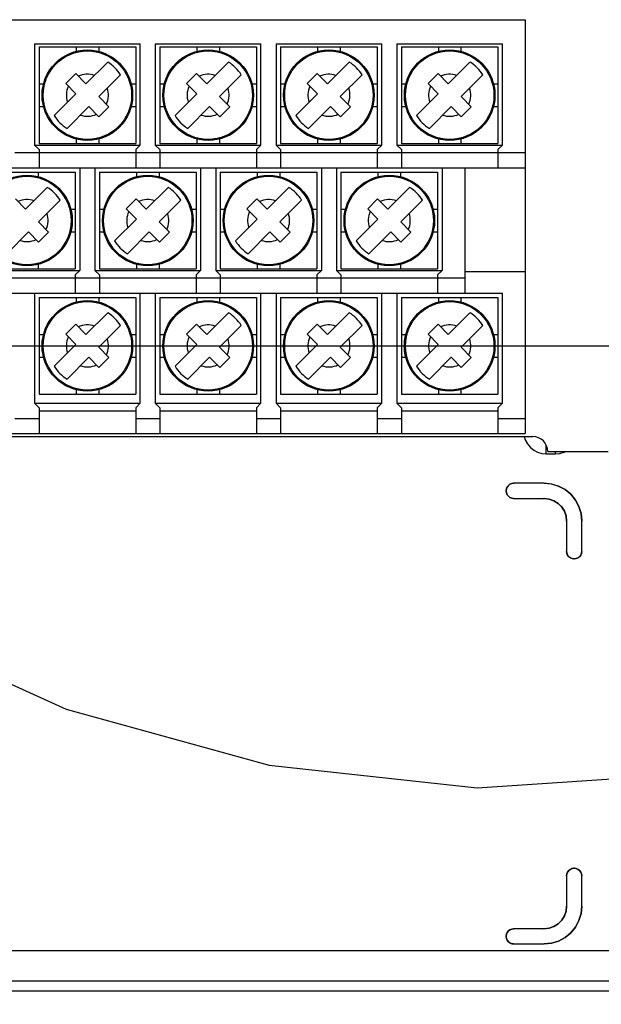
# Model space of a CAD drawing. Extents: x 29 to 422, y -226 to 287.
# Tile 17 of 63: x 192.83 to 200.54, y -139.41 to -126.37. Entities that reach past the tile are written whole.
import ezdxf

# ---------------------------------------------------------------- set-up
doc = ezdxf.new("R2010")
doc.units = 0
doc.header["$LTSCALE"] = 23.1
doc.layers.get('0').update_dxf_attribs({"linetype": 'CONTINUOUS'})
doc.layers.add('ALL_DIM', color=7, linetype='CONTINUOUS')
doc.layers.add('LAY0003', color=7, linetype='CONTINUOUS')
doc.dimstyles.get("Standard").update_dxf_attribs({"dimtxt": 2.5, "dimasz": 2.5, "dimexe": 1.25, "dimexo": 0.625, "dimtad": 1, "dimcen": 2.5, "dimazin": 3, "dimtfac": 1, "dimtmove": 0, "dimatfit": 3})

# ---------------------------------------------------------------- blocks, each defined once
blk = doc.blocks.new('_OPEN')
at = {"color": 0, "linetype": 'BYBLOCK'}
for p, q in [((0, 0), (-1, 0.25)), ((-1, -0.25), (0, 0)), ((-1, 0), (0, 0))]:
    blk.add_line(p, q, dxfattribs=at)
blk = doc.blocks.new('*D37')
at = {"layer": 'ALL_DIM', "color": 2, "linetype": 'CONTINUOUS'}
for p, q in [((190.64, -130.692), (233.645, -130.692)), ((232.645, -130.692), (232.645, -145.538)), ((232.645, -160.385), (232.645, -145.538)), ((197.369, -160.385), (233.645, -160.385))]:
    blk.add_line(p, q, dxfattribs=at)
at = {"layer": 'ALL_DIM', "color": 2, "linetype": 'CONTINUOUS', "xscale": 2, "yscale": 2, "zscale": 2}
for p, rotation in [((232.645, -130.692), 90), ((232.645, -160.385), 270)]:
    blk.add_blockref('_OPEN', p, dxfattribs=dict(at, rotation=rotation))

msp = doc.modelspace()

# ---------------------------------------------------------------- linework, layer by layer
at = {"color": 2, "linetype": 'CONTINUOUS'}
msp.add_lwpolyline([(184.478, -126.957), (185.313, -129.02), (186.729, -131.032), (188.602, -132.817), (190.91, -134.351), (193.45, -135.503), (196.137, -136.245), (198.893, -136.545), (201.474, -136.374), (203.85, -135.736), (205.813, -134.687), (207.338, -133.238), (208.292, -131.517)], dxfattribs=at)
at = {"layer": 'LAY0003', "color": 7, "linetype": 'CONTINUOUS'}
for p, q in [((186.329, -126.372), (199.529, -126.372)), ((199.529, -126.372), (199.529, -131.852)), ((193.029, -126.692), (194.429, -126.692)), ((193.029, -126.692), (193.029, -128.032)), ((193.089, -126.732), (194.369, -126.732)), ((193.089, -126.732), (193.089, -128.012)), ((193.579, -126.732), (193.579, -126.791)), ((193.879, -126.732), (193.879, -126.791)), ((194.369, -126.732), (194.369, -128.012)), ((194.429, -128.032), (194.429, -126.692)), ((194.629, -126.692), (196.029, -126.692)), ((194.629, -126.692), (194.629, -128.032)), ((194.689, -126.732), (195.969, -126.732)), ((194.689, -126.732), (194.689, -128.012)), ((195.179, -126.732), (195.179, -126.791)), ((195.479, -126.732), (195.479, -126.791)), ((195.969, -126.732), (195.969, -128.012)), ((196.029, -128.032), (196.029, -126.692)), ((196.229, -126.692), (197.629, -126.692)), ((196.229, -126.692), (196.229, -128.032)), ((196.289, -126.732), (197.569, -126.732)), ((196.289, -126.732), (196.289, -128.012)), ((196.779, -126.732), (196.779, -126.791)), ((197.079, -126.732), (197.079, -126.791)), ((197.569, -126.732), (197.569, -128.012)), ((197.629, -128.032), (197.629, -126.692)), ((197.829, -126.692), (199.229, -126.692)), ((197.829, -126.692), (197.829, -128.032)), ((197.889, -126.732), (199.169, -126.732)), ((197.889, -126.732), (197.889, -128.012)), ((198.379, -126.732), (198.379, -126.791)), ((198.679, -126.732), (198.679, -126.791)), ((199.169, -126.732), (199.169, -128.012)), ((199.229, -128.032), (199.229, -126.692)), ((193.71, -127.221), (193.998, -126.933)), ((195.31, -127.221), (195.598, -126.933)), ((196.91, -127.221), (197.198, -126.933)), ((198.51, -127.221), (198.798, -126.933)), ((193.443, -127.218), (193.575, -127.086)), ((193.575, -127.086), (193.71, -127.221)), ((194.168, -127.103), (193.88, -127.391)), ((195.043, -127.218), (195.175, -127.086)), ((195.175, -127.086), (195.31, -127.221)), ((195.768, -127.103), (195.48, -127.391)), ((196.643, -127.218), (196.775, -127.086)), ((196.775, -127.086), (196.91, -127.221)), ((197.368, -127.103), (197.08, -127.391)), ((198.243, -127.218), (198.375, -127.086)), ((198.375, -127.086), (198.51, -127.221)), ((198.968, -127.103), (198.68, -127.391)), ((193.089, -127.222), (193.148, -127.222)), ((193.443, -127.218), (193.578, -127.353)), ((194.31, -127.222), (194.369, -127.222)), ((194.689, -127.222), (194.748, -127.222)), ((195.043, -127.218), (195.178, -127.353)), ((195.91, -127.222), (195.969, -127.222)), ((196.289, -127.222), (196.348, -127.222)), ((196.643, -127.218), (196.778, -127.353)), ((197.51, -127.222), (197.569, -127.222)), ((197.889, -127.222), (197.948, -127.222)), ((198.243, -127.218), (198.378, -127.353)), ((199.11, -127.222), (199.169, -127.222)), ((193.29, -127.642), (193.578, -127.353)), ((193.88, -127.391), (194.015, -127.526)), ((194.89, -127.642), (195.178, -127.353)), ((195.48, -127.391), (195.615, -127.526)), ((196.49, -127.642), (196.778, -127.353)), ((197.08, -127.391), (197.215, -127.526)), ((198.09, -127.642), (198.378, -127.353)), ((198.68, -127.391), (198.815, -127.526)), ((193.089, -127.522), (193.148, -127.522)), ((193.46, -127.811), (193.748, -127.523)), ((193.883, -127.658), (193.748, -127.523)), ((194.015, -127.526), (193.883, -127.658)), ((194.31, -127.522), (194.369, -127.522)), ((194.689, -127.522), (194.748, -127.522)), ((195.06, -127.811), (195.348, -127.523)), ((195.483, -127.658), (195.348, -127.523)), ((195.615, -127.526), (195.483, -127.658)), ((195.91, -127.522), (195.969, -127.522)), ((196.289, -127.522), (196.348, -127.522)), ((196.66, -127.811), (196.948, -127.523)), ((197.083, -127.658), (196.948, -127.523)), ((197.215, -127.526), (197.083, -127.658)), ((197.51, -127.522), (197.569, -127.522)), ((197.889, -127.522), (197.948, -127.522)), ((198.26, -127.811), (198.548, -127.523)), ((198.683, -127.658), (198.548, -127.523)), ((198.815, -127.526), (198.683, -127.658)), ((199.11, -127.522), (199.169, -127.522)), ((193.029, -128.032), (194.429, -128.032)), ((193.089, -128.092), (193.029, -128.032)), ((193.089, -128.012), (194.369, -128.012)), ((193.579, -127.953), (193.579, -128.012)), ((193.879, -127.953), (193.879, -128.012)), ((194.429, -128.032), (194.369, -128.092)), ((194.629, -128.032), (196.029, -128.032)), ((194.689, -128.092), (194.629, -128.032)), ((194.689, -128.012), (195.969, -128.012)), ((195.179, -127.953), (195.179, -128.012)), ((195.479, -127.953), (195.479, -128.012)), ((196.029, -128.032), (195.969, -128.092)), ((196.229, -128.032), (197.629, -128.032)), ((196.289, -128.092), (196.229, -128.032)), ((196.289, -128.012), (197.569, -128.012)), ((196.779, -127.953), (196.779, -128.012)), ((197.079, -127.953), (197.079, -128.012)), ((197.629, -128.032), (197.569, -128.092)), ((197.829, -128.032), (199.229, -128.032)), ((197.889, -128.092), (197.829, -128.032)), ((197.889, -128.012), (199.169, -128.012)), ((198.379, -127.953), (198.379, -128.012)), ((198.679, -127.953), (198.679, -128.012)), ((199.229, -128.032), (199.169, -128.092)), ((193.089, -128.092), (193.089, -128.332)), ((193.089, -128.132), (194.369, -128.132)), ((194.369, -128.092), (194.369, -128.332)), ((194.689, -128.092), (194.689, -128.332)), ((194.689, -128.132), (195.969, -128.132)), ((195.969, -128.092), (195.969, -128.332)), ((196.289, -128.092), (196.289, -128.332)), ((196.289, -128.132), (197.569, -128.132)), ((197.569, -128.092), (197.569, -128.332)), ((197.889, -128.092), (197.889, -128.332)), ((197.889, -128.132), (199.169, -128.132)), ((199.169, -128.092), (199.169, -128.332)), ((186.329, -128.332), (199.529, -128.332)), ((192.289, -128.392), (193.569, -128.392)), ((193.079, -128.392), (193.079, -128.451)), ((193.569, -128.392), (193.569, -129.672)), ((193.629, -128.332), (193.629, -129.692)), ((193.829, -128.332), (193.829, -129.692)), ((193.889, -128.392), (195.169, -128.392)), ((193.889, -128.392), (193.889, -129.672)), ((194.379, -128.392), (194.379, -128.451)), ((194.679, -128.392), (194.679, -128.451)), ((195.169, -128.392), (195.169, -129.672)), ((195.229, -128.332), (195.229, -129.692)), ((195.429, -128.332), (195.429, -129.692)), ((195.489, -128.392), (196.769, -128.392)), ((195.489, -128.392), (195.489, -129.672)), ((195.979, -128.392), (195.979, -128.451)), ((196.279, -128.392), (196.279, -128.451)), ((196.769, -128.392), (196.769, -129.672)), ((196.829, -128.332), (196.829, -129.692)), ((197.029, -128.332), (197.029, -129.692)), ((197.089, -128.392), (198.369, -128.392)), ((197.089, -128.392), (197.089, -129.672)), ((197.579, -128.392), (197.579, -128.451)), ((197.879, -128.392), (197.879, -128.451)), ((198.369, -128.392), (198.369, -129.672)), ((198.429, -128.332), (198.429, -129.692)), ((198.729, -128.332), (198.729, -129.992)), ((192.91, -128.881), (193.198, -128.593)), ((194.51, -128.881), (194.798, -128.593)), ((196.11, -128.881), (196.398, -128.593)), ((197.71, -128.881), (197.998, -128.593)), ((192.775, -128.746), (192.91, -128.881)), ((193.368, -128.763), (193.08, -129.051)), ((194.243, -128.878), (194.375, -128.746)), ((194.375, -128.746), (194.51, -128.881)), ((194.968, -128.763), (194.68, -129.051)), ((195.843, -128.878), (195.975, -128.746)), ((195.975, -128.746), (196.11, -128.881)), ((196.568, -128.763), (196.28, -129.051)), ((197.443, -128.878), (197.575, -128.746)), ((197.575, -128.746), (197.71, -128.881)), ((198.168, -128.763), (197.88, -129.051)), ((193.51, -128.882), (193.569, -128.882)), ((193.889, -128.882), (193.948, -128.882)), ((194.243, -128.878), (194.378, -129.013)), ((195.11, -128.882), (195.169, -128.882)), ((195.489, -128.882), (195.548, -128.882)), ((195.843, -128.878), (195.978, -129.013)), ((196.71, -128.882), (196.769, -128.882)), ((197.089, -128.882), (197.148, -128.882)), ((197.443, -128.878), (197.578, -129.013)), ((198.31, -128.882), (198.369, -128.882)), ((193.08, -129.051), (193.215, -129.186)), ((194.09, -129.302), (194.378, -129.013)), ((194.68, -129.051), (194.815, -129.186)), ((195.69, -129.302), (195.978, -129.013)), ((196.28, -129.051), (196.415, -129.186)), ((197.29, -129.302), (197.578, -129.013)), ((197.88, -129.051), (198.015, -129.186)), ((192.66, -129.471), (192.948, -129.183)), ((193.083, -129.318), (192.948, -129.183)), ((193.215, -129.186), (193.083, -129.318)), ((193.51, -129.182), (193.569, -129.182)), ((193.889, -129.182), (193.948, -129.182)), ((194.26, -129.471), (194.548, -129.183)), ((194.683, -129.318), (194.548, -129.183)), ((194.815, -129.186), (194.683, -129.318)), ((195.11, -129.182), (195.169, -129.182)), ((195.489, -129.182), (195.548, -129.182)), ((195.86, -129.471), (196.148, -129.183)), ((196.283, -129.318), (196.148, -129.183)), ((196.415, -129.186), (196.283, -129.318)), ((196.71, -129.182), (196.769, -129.182)), ((197.089, -129.182), (197.148, -129.182)), ((197.46, -129.471), (197.748, -129.183)), ((197.883, -129.318), (197.748, -129.183)), ((198.015, -129.186), (197.883, -129.318)), ((198.31, -129.182), (198.369, -129.182)), ((193.079, -129.613), (193.079, -129.672)), ((194.379, -129.613), (194.379, -129.672)), ((194.679, -129.613), (194.679, -129.672)), ((195.979, -129.613), (195.979, -129.672)), ((196.279, -129.613), (196.279, -129.672)), ((197.579, -129.613), (197.579, -129.672)), ((197.879, -129.613), (197.879, -129.672)), ((192.229, -129.692), (193.629, -129.692)), ((192.289, -129.672), (193.569, -129.672)), ((193.629, -129.692), (193.569, -129.752)), ((193.829, -129.692), (195.229, -129.692)), ((193.889, -129.752), (193.829, -129.692)), ((193.889, -129.672), (195.169, -129.672)), ((195.229, -129.692), (195.169, -129.752)), ((195.429, -129.692), (196.829, -129.692)), ((195.489, -129.752), (195.429, -129.692)), ((195.489, -129.672), (196.769, -129.672)), ((196.829, -129.692), (196.769, -129.752)), ((197.029, -129.692), (198.429, -129.692)), ((197.089, -129.752), (197.029, -129.692)), ((197.089, -129.672), (198.369, -129.672)), ((198.429, -129.692), (198.369, -129.752)), ((199.529, -129.712), (198.729, -129.712)), ((192.289, -129.792), (193.569, -129.792)), ((193.569, -129.752), (193.569, -129.992)), ((193.889, -129.752), (193.889, -129.992)), ((193.889, -129.792), (195.169, -129.792)), ((195.169, -129.752), (195.169, -129.992)), ((195.489, -129.752), (195.489, -129.992)), ((195.489, -129.792), (196.769, -129.792)), ((196.769, -129.752), (196.769, -129.992)), ((197.089, -129.752), (197.089, -129.992)), ((197.089, -129.792), (198.369, -129.792)), ((198.369, -129.752), (198.369, -129.992)), ((186.629, -129.992), (199.229, -129.992)), ((193.029, -129.992), (193.029, -131.452)), ((194.429, -131.452), (194.429, -129.992)), ((194.629, -129.992), (194.629, -131.452)), ((196.029, -131.452), (196.029, -129.992)), ((196.229, -129.992), (196.229, -131.452)), ((197.629, -131.452), (197.629, -129.992)), ((197.829, -129.992), (197.829, -131.452)), ((199.229, -131.452), (199.229, -129.992)), ((193.089, -130.052), (194.369, -130.052)), ((193.089, -130.052), (193.089, -131.332)), ((193.579, -130.052), (193.579, -130.111)), ((193.879, -130.052), (193.879, -130.111)), ((194.369, -130.052), (194.369, -131.332)), ((194.689, -130.052), (195.969, -130.052)), ((194.689, -130.052), (194.689, -131.332)), ((195.179, -130.052), (195.179, -130.111)), ((195.479, -130.052), (195.479, -130.111)), ((195.969, -130.052), (195.969, -131.332)), ((196.289, -130.052), (197.569, -130.052)), ((196.289, -130.052), (196.289, -131.332)), ((196.779, -130.052), (196.779, -130.111)), ((197.079, -130.052), (197.079, -130.111)), ((197.569, -130.052), (197.569, -131.332)), ((197.889, -130.052), (199.169, -130.052)), ((197.889, -130.052), (197.889, -131.332)), ((198.379, -130.052), (198.379, -130.111)), ((198.679, -130.052), (198.679, -130.111)), ((199.169, -130.052), (199.169, -131.332)), ((193.71, -130.541), (193.998, -130.253)), ((195.31, -130.541), (195.598, -130.253)), ((196.91, -130.541), (197.198, -130.253)), ((198.51, -130.541), (198.798, -130.253)), ((193.443, -130.538), (193.575, -130.406)), ((193.575, -130.406), (193.71, -130.541)), ((194.168, -130.423), (193.88, -130.711)), ((195.043, -130.538), (195.175, -130.406)), ((195.175, -130.406), (195.31, -130.541)), ((195.768, -130.423), (195.48, -130.711)), ((196.643, -130.538), (196.775, -130.406)), ((196.775, -130.406), (196.91, -130.541)), ((197.368, -130.423), (197.08, -130.711)), ((198.243, -130.538), (198.375, -130.406)), ((198.375, -130.406), (198.51, -130.541)), ((198.968, -130.423), (198.68, -130.711)), ((193.089, -130.542), (193.148, -130.542)), ((193.443, -130.538), (193.578, -130.673)), ((194.31, -130.542), (194.369, -130.542)), ((194.689, -130.542), (194.748, -130.542)), ((195.043, -130.538), (195.178, -130.673)), ((195.91, -130.542), (195.969, -130.542)), ((196.289, -130.542), (196.348, -130.542)), ((196.643, -130.538), (196.778, -130.673)), ((197.51, -130.542), (197.569, -130.542)), ((197.889, -130.542), (197.948, -130.542)), ((198.243, -130.538), (198.378, -130.673)), ((199.11, -130.542), (199.169, -130.542)), ((193.29, -130.962), (193.578, -130.673)), ((193.88, -130.711), (194.015, -130.846)), ((194.89, -130.962), (195.178, -130.673)), ((195.48, -130.711), (195.615, -130.846)), ((196.49, -130.962), (196.778, -130.673)), ((197.08, -130.711), (197.215, -130.846)), ((198.09, -130.962), (198.378, -130.673)), ((198.68, -130.711), (198.815, -130.846)), ((193.089, -130.842), (193.148, -130.842)), ((193.46, -131.131), (193.748, -130.843)), ((193.883, -130.978), (193.748, -130.843)), ((194.015, -130.846), (193.883, -130.978)), ((194.31, -130.842), (194.369, -130.842)), ((194.689, -130.842), (194.748, -130.842)), ((195.06, -131.131), (195.348, -130.843)), ((195.483, -130.978), (195.348, -130.843)), ((195.615, -130.846), (195.483, -130.978)), ((195.91, -130.842), (195.969, -130.842)), ((196.289, -130.842), (196.348, -130.842)), ((196.66, -131.131), (196.948, -130.843)), ((197.083, -130.978), (196.948, -130.843)), ((197.215, -130.846), (197.083, -130.978)), ((197.51, -130.842), (197.569, -130.842)), ((197.889, -130.842), (197.948, -130.842)), ((198.26, -131.131), (198.548, -130.843)), ((198.683, -130.978), (198.548, -130.843)), ((198.815, -130.846), (198.683, -130.978)), ((199.11, -130.842), (199.169, -130.842)), ((193.579, -131.273), (193.579, -131.332)), ((193.879, -131.273), (193.879, -131.332)), ((195.179, -131.273), (195.179, -131.332)), ((195.479, -131.273), (195.479, -131.332)), ((196.779, -131.273), (196.779, -131.332)), ((197.079, -131.273), (197.079, -131.332)), ((198.379, -131.273), (198.379, -131.332)), ((198.679, -131.273), (198.679, -131.332)), ((193.089, -131.332), (194.369, -131.332)), ((194.689, -131.332), (195.969, -131.332)), ((196.289, -131.332), (197.569, -131.332)), ((197.889, -131.332), (199.169, -131.332)), ((193.029, -131.452), (194.429, -131.452)), ((193.089, -131.512), (193.029, -131.452)), ((193.089, -131.512), (193.089, -131.852)), ((193.089, -131.552), (194.369, -131.552)), ((194.429, -131.452), (194.369, -131.512)), ((194.369, -131.512), (194.369, -131.852)), ((194.629, -131.452), (196.029, -131.452)), ((194.689, -131.512), (194.629, -131.452)), ((194.689, -131.512), (194.689, -131.852)), ((194.689, -131.552), (195.969, -131.552)), ((196.029, -131.452), (195.969, -131.512)), ((195.969, -131.512), (195.969, -131.852)), ((196.229, -131.452), (197.629, -131.452)), ((196.289, -131.512), (196.229, -131.452)), ((196.289, -131.512), (196.289, -131.852)), ((196.289, -131.552), (197.569, -131.552)), ((197.629, -131.452), (197.569, -131.512)), ((197.569, -131.512), (197.569, -131.852)), ((197.829, -131.452), (199.229, -131.452)), ((197.889, -131.512), (197.829, -131.452)), ((197.889, -131.512), (197.889, -131.852)), ((197.889, -131.552), (199.169, -131.552)), ((199.229, -131.452), (199.169, -131.512)), ((199.169, -131.512), (199.169, -131.852)), ((185.729, -131.892), (199.629, -131.892)), ((186.329, -131.852), (199.529, -131.852)), ((199.829, -132.092), (200.629, -132.092)), ((199.278, -132.609), (199.278, -132.615)), ((199.279, -132.61), (199.279, -132.614)), ((199.78, -132.511), (199.376, -132.511)), ((199.779, -132.512), (199.377, -132.512)), ((199.376, -132.713), (199.778, -132.713)), ((199.377, -132.712), (199.779, -132.712)), ((200.078, -133.013), (200.078, -133.415)), ((200.079, -133.012), (200.079, -133.414)), ((200.279, -133.414), (200.279, -133.012)), ((200.28, -133.415), (200.28, -133.011)), ((200.176, -133.513), (200.182, -133.513)), ((200.177, -133.512), (200.181, -133.512)), ((200.182, -137.611), (200.176, -137.611)), ((200.181, -137.612), (200.177, -137.612)), ((200.078, -137.709), (200.078, -138.111)), ((200.079, -137.71), (200.079, -138.112)), ((200.279, -138.112), (200.279, -137.71)), ((200.28, -138.113), (200.28, -137.709)), ((199.778, -138.411), (199.376, -138.411)), ((199.779, -138.412), (199.377, -138.412)), ((199.278, -138.509), (199.278, -138.515)), ((199.279, -138.51), (199.279, -138.514)), ((199.376, -138.613), (199.78, -138.613)), ((199.377, -138.612), (199.779, -138.612)), ((174.806, -139.232), (207.132, -139.232))]:
    msp.add_line(p, q, dxfattribs=at)
at = {"layer": 'LAY0003', "color": 9, "linetype": 'CONTINUOUS'}
for p, q in [((192.769, -128.132), (193.089, -128.132)), ((194.369, -128.132), (194.689, -128.132)), ((195.969, -128.132), (196.289, -128.132)), ((197.569, -128.132), (197.889, -128.132)), ((199.169, -128.132), (199.529, -128.132)), ((193.569, -129.792), (193.889, -129.792)), ((195.169, -129.792), (195.489, -129.792)), ((196.769, -129.792), (197.089, -129.792)), ((198.369, -129.792), (198.729, -129.792)), ((192.769, -131.652), (193.089, -131.652)), ((194.369, -131.652), (194.689, -131.652)), ((195.969, -131.652), (196.289, -131.652)), ((197.569, -131.652), (197.889, -131.652)), ((199.169, -131.652), (199.529, -131.652)), ((199.808, -132.123), (199.808, -132.007)), ((199.93, -132.123), (199.93, -132.092)), ((199.808, -132.123), (199.93, -132.123)), ((199.278, -132.609), (199.279, -132.61)), ((199.278, -132.615), (199.279, -132.614)), ((199.376, -132.511), (199.377, -132.512)), ((199.78, -132.511), (199.779, -132.512)), ((199.376, -132.713), (199.377, -132.712)), ((199.779, -132.712), (199.778, -132.713)), ((200.079, -133.012), (200.078, -133.013)), ((200.28, -133.011), (200.279, -133.012)), ((200.078, -133.415), (200.079, -133.414)), ((200.176, -133.513), (200.177, -133.512)), ((200.182, -133.513), (200.181, -133.512)), ((200.28, -133.415), (200.279, -133.414)), ((200.176, -137.611), (200.177, -137.612)), ((200.182, -137.611), (200.181, -137.612)), ((200.078, -137.709), (200.079, -137.71)), ((200.28, -137.709), (200.279, -137.71)), ((200.079, -138.112), (200.078, -138.111)), ((200.28, -138.113), (200.279, -138.112)), ((199.376, -138.411), (199.377, -138.412)), ((199.779, -138.412), (199.778, -138.411)), ((199.278, -138.509), (199.279, -138.51)), ((199.278, -138.515), (199.279, -138.514)), ((199.376, -138.613), (199.377, -138.612)), ((199.78, -138.613), (199.779, -138.612)), ((206.731, -138.706), (175.207, -138.706)), ((206.822, -139.105), (175.126, -139.105))]:
    msp.add_line(p, q, dxfattribs=at)
for points in [[(199.518, -131.892), (199.531, -131.937), (199.559, -131.989), (199.596, -132.035), (199.642, -132.072), (199.694, -132.1), (199.75, -132.117), (199.808, -132.123)], [(199.93, -132.123), (199.988, -132.117), (200.044, -132.1), (200.059, -132.092)]]:
    msp.add_lwpolyline(points, dxfattribs=at)
at = {"layer": 'LAY0003', "color": 7, "linetype": 'CONTINUOUS'}
for points in [[(199.278, -132.609), (199.282, -132.584), (199.291, -132.56), (199.307, -132.54), (199.327, -132.525), (199.351, -132.515), (199.376, -132.511)], [(199.376, -132.713), (199.351, -132.709), (199.327, -132.7), (199.307, -132.684), (199.291, -132.664), (199.282, -132.64), (199.278, -132.615)], [(199.377, -132.512), (199.352, -132.515), (199.328, -132.525), (199.308, -132.541), (199.292, -132.561), (199.282, -132.585), (199.279, -132.61)], [(199.279, -132.614), (199.282, -132.639), (199.292, -132.663), (199.308, -132.683), (199.328, -132.699), (199.352, -132.709), (199.377, -132.712)], [(200.279, -133.012), (200.269, -132.914), (200.241, -132.821), (200.195, -132.734), (200.133, -132.658), (200.057, -132.596), (199.97, -132.55), (199.877, -132.522), (199.779, -132.512)], [(199.78, -132.511), (199.877, -132.521), (199.971, -132.549), (200.057, -132.596), (200.133, -132.658), (200.195, -132.734), (200.242, -132.82), (200.27, -132.914), (200.28, -133.011)], [(200.078, -133.013), (200.071, -132.946), (200.049, -132.883), (200.013, -132.826), (199.965, -132.778), (199.908, -132.742), (199.845, -132.72), (199.778, -132.713)], [(199.779, -132.712), (199.846, -132.72), (199.909, -132.742), (199.966, -132.778), (200.014, -132.825), (200.049, -132.882), (200.071, -132.945), (200.079, -133.012)], [(200.176, -133.513), (200.151, -133.509), (200.127, -133.5), (200.107, -133.484), (200.091, -133.464), (200.082, -133.44), (200.078, -133.415)], [(200.079, -133.414), (200.082, -133.439), (200.092, -133.463), (200.108, -133.483), (200.128, -133.499), (200.152, -133.509), (200.177, -133.512)], [(200.181, -133.512), (200.206, -133.509), (200.23, -133.499), (200.25, -133.483), (200.266, -133.463), (200.276, -133.439), (200.279, -133.414)], [(200.28, -133.415), (200.276, -133.44), (200.267, -133.464), (200.251, -133.484), (200.231, -133.5), (200.207, -133.509), (200.182, -133.513)], [(200.078, -137.709), (200.082, -137.684), (200.091, -137.66), (200.107, -137.64), (200.127, -137.625), (200.151, -137.615), (200.176, -137.611)], [(200.177, -137.612), (200.152, -137.615), (200.128, -137.625), (200.108, -137.641), (200.092, -137.661), (200.082, -137.685), (200.079, -137.71)], [(200.279, -137.71), (200.276, -137.685), (200.266, -137.661), (200.25, -137.641), (200.23, -137.625), (200.206, -137.615), (200.181, -137.612)], [(200.182, -137.611), (200.207, -137.615), (200.231, -137.625), (200.251, -137.64), (200.267, -137.66), (200.276, -137.684), (200.28, -137.709)], [(199.778, -138.411), (199.845, -138.404), (199.908, -138.382), (199.965, -138.346), (200.013, -138.298), (200.049, -138.242), (200.071, -138.178), (200.078, -138.111)], [(199.779, -138.612), (199.877, -138.602), (199.97, -138.574), (200.057, -138.528), (200.133, -138.466), (200.195, -138.39), (200.241, -138.303), (200.269, -138.21), (200.279, -138.112)], [(200.079, -138.112), (200.071, -138.179), (200.049, -138.242), (200.014, -138.299), (199.966, -138.347), (199.909, -138.382), (199.846, -138.405), (199.779, -138.412)], [(200.28, -138.113), (200.27, -138.21), (200.242, -138.304), (200.195, -138.391), (200.133, -138.466), (200.057, -138.529), (199.971, -138.575), (199.877, -138.603), (199.78, -138.613)], [(199.278, -138.509), (199.282, -138.484), (199.291, -138.46), (199.307, -138.44), (199.327, -138.425), (199.351, -138.415), (199.376, -138.411)], [(199.377, -138.412), (199.352, -138.415), (199.328, -138.425), (199.308, -138.441), (199.292, -138.461), (199.282, -138.485), (199.279, -138.51)], [(199.376, -138.613), (199.351, -138.609), (199.327, -138.6), (199.307, -138.584), (199.291, -138.564), (199.282, -138.54), (199.278, -138.515)], [(199.279, -138.514), (199.282, -138.539), (199.292, -138.563), (199.308, -138.583), (199.328, -138.599), (199.352, -138.609), (199.377, -138.612)]]:
    msp.add_lwpolyline(points, dxfattribs=at)
for centre in [(193.729, -127.372), (195.329, -127.372), (196.929, -127.372), (198.529, -127.372), (192.929, -129.032), (194.529, -129.032), (196.129, -129.032), (197.729, -129.032), (193.729, -130.692), (195.329, -130.692), (196.929, -130.692), (198.529, -130.692)]:
    msp.add_circle(centre, 0.6, dxfattribs=at)
at = {"layer": 'LAY0003', "color": 9, "linetype": 'CONTINUOUS'}
for centre in [(193.729, -127.372), (195.329, -127.372), (196.929, -127.372), (198.529, -127.372), (192.929, -129.032), (194.529, -129.032), (196.129, -129.032), (197.729, -129.032), (193.729, -130.692), (195.329, -130.692), (196.929, -130.692), (198.529, -130.692)]:
    msp.add_circle(centre, 0.586, dxfattribs=at)
at = {"layer": 'LAY0003', "color": 7, "linetype": 'CONTINUOUS'}
for centre, radius, start, end in [((193.729, -127.372), 0.515, 31.531, 58.469), ((195.329, -127.372), 0.515, 31.531, 58.469), ((196.929, -127.372), 0.515, 31.531, 58.469), ((198.529, -127.372), 0.515, 31.531, 58.469), ((193.729, -127.372), 0.515, 211.531, 238.469), ((195.329, -127.372), 0.515, 211.531, 238.469), ((196.929, -127.372), 0.515, 211.531, 238.469), ((198.529, -127.372), 0.515, 211.531, 238.469), ((192.929, -129.032), 0.515, 31.531, 58.469), ((194.529, -129.032), 0.515, 31.531, 58.469), ((196.129, -129.032), 0.515, 31.531, 58.469), ((197.729, -129.032), 0.515, 31.531, 58.469), ((194.529, -129.032), 0.515, 211.531, 238.469), ((196.129, -129.032), 0.515, 211.531, 238.469), ((197.729, -129.032), 0.515, 211.531, 238.469), ((193.729, -130.692), 0.515, 31.531, 58.469), ((195.329, -130.692), 0.515, 31.531, 58.469), ((196.929, -130.692), 0.515, 31.531, 58.469), ((198.529, -130.692), 0.515, 31.531, 58.469), ((193.729, -130.692), 0.515, 211.531, 238.469), ((195.329, -130.692), 0.515, 211.531, 238.469), ((196.929, -130.692), 0.515, 211.531, 238.469), ((198.529, -130.692), 0.515, 211.531, 238.469), ((199.629, -132.092), 0.2, 0, 90)]:
    msp.add_arc(centre, radius, start, end, dxfattribs=at)
at = {"layer": 'LAY0003', "color": 9, "linetype": 'CONTINUOUS'}
for centre, start, end in [((193.729, -127.372), 70.4475, 115.4834), ((195.329, -127.372), 70.4475, 115.4834), ((196.929, -127.372), 70.4475, 115.4834), ((198.529, -127.372), 70.4475, 115.4834), ((193.729, -127.372), 154.5166, 199.5525), ((195.329, -127.372), 154.5166, 199.5525), ((196.929, -127.372), 154.5166, 199.5525), ((198.529, -127.372), 154.5166, 199.5525), ((193.729, -127.372), 334.5166, 19.5525), ((195.329, -127.372), 334.5166, 19.5525), ((196.929, -127.372), 334.5166, 19.5525), ((198.529, -127.372), 334.5166, 19.5525), ((193.729, -127.372), 250.4475, 295.4834), ((195.329, -127.372), 250.4475, 295.4834), ((196.929, -127.372), 250.4475, 295.4834), ((198.529, -127.372), 250.4475, 295.4834), ((192.929, -129.032), 70.4475, 115.4834), ((194.529, -129.032), 70.4475, 115.4834), ((196.129, -129.032), 70.4475, 115.4834), ((197.729, -129.032), 70.4475, 115.4834), ((192.929, -129.032), 334.5166, 19.5525), ((194.529, -129.032), 154.5166, 199.5525), ((194.529, -129.032), 334.5166, 19.5525), ((196.129, -129.032), 154.5166, 199.5525), ((196.129, -129.032), 334.5166, 19.5525), ((197.729, -129.032), 154.5166, 199.5525), ((197.729, -129.032), 334.5166, 19.5525), ((192.929, -129.032), 250.4475, 295.4834), ((194.529, -129.032), 250.4475, 295.4834), ((196.129, -129.032), 250.4475, 295.4834), ((197.729, -129.032), 250.4475, 295.4834), ((193.729, -130.692), 70.4475, 115.4834), ((195.329, -130.692), 70.4475, 115.4834), ((196.929, -130.692), 70.4475, 115.4834), ((198.529, -130.692), 70.4475, 115.4834), ((193.729, -130.692), 154.5166, 199.5525), ((193.729, -130.692), 334.5166, 19.5525), ((195.329, -130.692), 154.5166, 199.5525), ((195.329, -130.692), 334.5166, 19.5525), ((196.929, -130.692), 154.5166, 199.5525), ((196.929, -130.692), 334.5166, 19.5525), ((198.529, -130.692), 154.5166, 199.5525), ((198.529, -130.692), 334.5166, 19.5525), ((193.729, -130.692), 250.4475, 295.4834), ((195.329, -130.692), 250.4475, 295.4834), ((196.929, -130.692), 250.4475, 295.4834), ((198.529, -130.692), 250.4475, 295.4834)]:
    msp.add_arc(centre, 0.279, start, end, dxfattribs=at)

# ---------------------------------------------------------------- dimensions: what is measured, and where the dimension line sits
at = {"layer": 'ALL_DIM', "color": 2, "linetype": 'CONTINUOUS'}
dim = msp.add_linear_dim(base=(232.645, -160.385), p1=(190.64, -130.692), p2=(197.369, -160.385), angle=270, dimstyle='Standard', dxfattribs=at)
dim.commit()
dim.dimension.update_dxf_attribs({"geometry": '*D37', "text_midpoint": (231.845, -149.666), "dimtype": 128})

doc.saveas('drawing.dxf')
